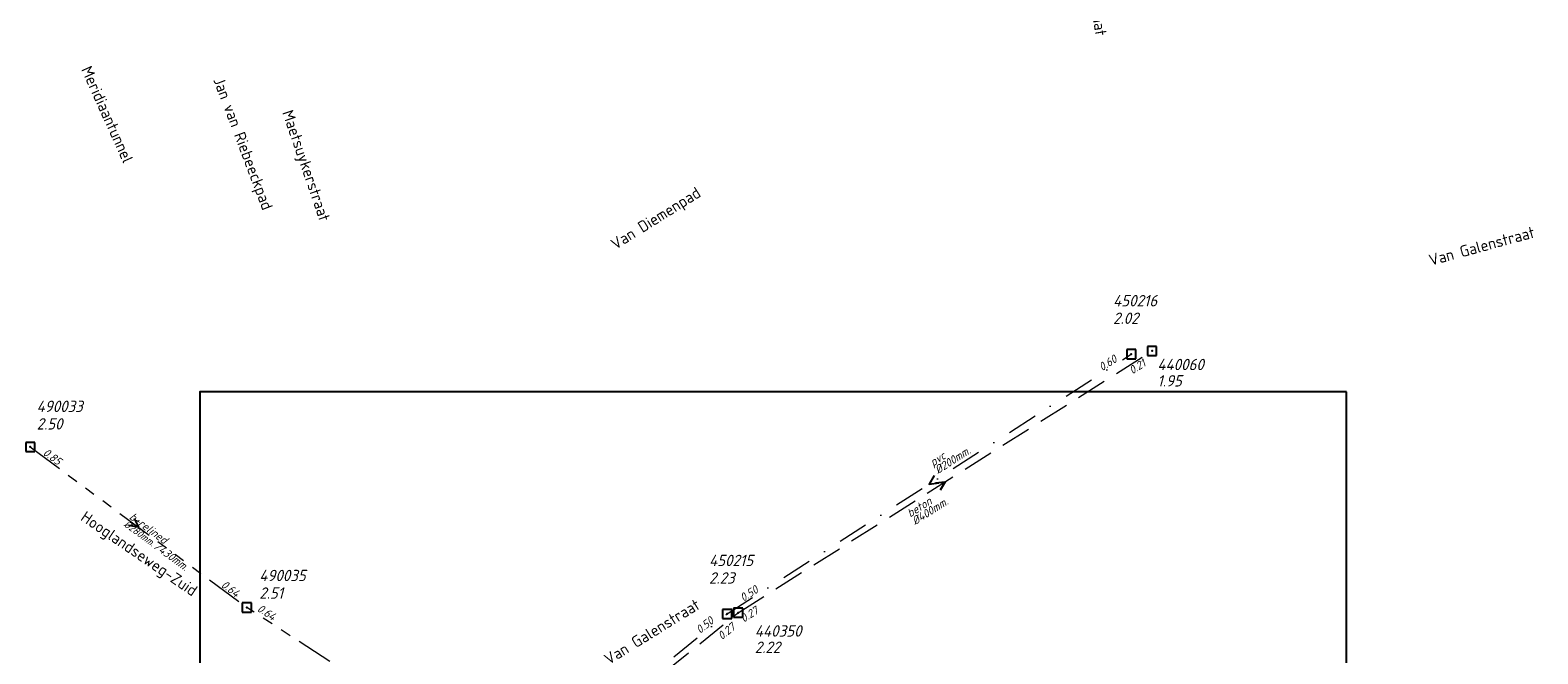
# Model space of a CAD drawing. Header units: metres. Extents: x 152202 to 157341, y 461610 to 468701.
# Tile 100 of 238: x 155047 to 155296, y 463661 to 463765. Entities that reach past the tile are written whole.
import ezdxf
from ezdxf.enums import TextEntityAlignment as Align

# ---------------------------------------------------------------- set-up
doc = ezdxf.new("R2010")
doc.units = ezdxf.units.M
doc.header["$PDMODE"] = 64
doc.header["$PDSIZE"] = 1.5
for name, pattern in [('RI-GWA', [18.45, 6, -1.8, 1.75, -1.8, 1.75, -1.8, 1.75, -1.8]), ('RI-HWA', [7.4, 5, -2.4]), ('RI-VWA', [11, 5, -3, 0, -3])]:
    doc.linetypes.add(name, pattern=pattern)
doc.layers.get('0').update_dxf_attribs({"linetype": 'CONTINUOUS'})
doc.layers.get('DEFPOINTS').update_dxf_attribs({"linetype": 'CONTINUOUS'})
for name, color, linetype, lineweight in [('B-OI-RI-GWA-MATERIAAL-T18', 10, 'CONTINUOUS', 18), ('B-OI-RI-GWA-PUTDEKSELHOOGTE-T25', 10, 'CONTINUOUS', 25), ('B-OI-RI-GWA_BOB-T18', 10, 'CONTINUOUS', 18), ('B-OI-RI-GWA_DIAMETER-HOOGTE-T18', 10, 'CONTINUOUS', 18), ('B-OI-RI-GWA_DIAMETER-T18', 10, 'CONTINUOUS', 18), ('B-OI-RI-GWA_PUTNUMMER-T18', 10, 'CONTINUOUS', 18), ('B-OI-RI-GWA_RIOOLPUT-S', 10, 'CONTINUOUS', 25), ('B-OI-RI-GWA_TRANSPORTLEIDING-G', 10, 'RI-GWA', 18), ('B-OI-RI-HWA-BOB-T18', 150, 'CONTINUOUS', 18), ('B-OI-RI-HWA-MATERIAAL-T18', 150, 'CONTINUOUS', 18), ('B-OI-RI-HWA-PUTDEKSELHOOGTE-T25', 150, 'CONTINUOUS', 25), ('B-OI-RI-HWA-PUTNUMMER-T25', 150, 'CONTINUOUS', 25), ('B-OI-RI-HWA_DIAMETER-T18', 150, 'CONTINUOUS', 18), ('B-OI-RI-HWA_RIOOLPUT-S', 150, 'CONTINUOUS', 25), ('B-OI-RI-HWA_TRANSPORTLEIDING-G', 150, 'RI-HWA', 18), ('B-OI-RI-STROOMRICHTING-S', 252, 'CONTINUOUS', 25), ('B-OI-RI-VWA-BOB-T18', 34, 'CONTINUOUS', 18), ('B-OI-RI-VWA-DIAMETER-T18', 34, 'CONTINUOUS', 18), ('B-OI-RI-VWA-MATERIAAL-T18', 34, 'CONTINUOUS', 18), ('B-OI-RI-VWA_PUTDEKSELHOOGTE-T25', 34, 'CONTINUOUS', 25), ('B-OI-RI-VWA_PUTNUMMER-T25', 34, 'CONTINUOUS', 25), ('B-OI-RI-VWA_RIOOLPUT-S', 34, 'CONTINUOUS', 25), ('B-OI-RI-VWA_TRANSPORTLEIDING-G', 34, 'RI-VWA', 18), ('B-RO-OG-TOPOGRAFIE-T18', 2, 'CONTINUOUS', 18)]:
    doc.layers.add(name, color=color, linetype=linetype, lineweight=lineweight)
doc.styles.add('NLCS-ISO-M200-T18', font='NLCS-ISO.ttf', dxfattribs={"height": 360})
doc.styles.add('NLCS-ISO-M500-T18_CURSIEF', font='NLCS-ISO.ttf', dxfattribs={"oblique": 15, "height": 0.9})
doc.styles.add('NLCS-ISO-M750-T18_CURSIEF', font='NLCS-ISO.ttf', dxfattribs={"oblique": 15, "height": 1.35})
doc.styles.add('NLCS-ISO-M750-T25_CURSIEF', font='NLCS-ISO.ttf', dxfattribs={"oblique": 15, "height": 1.875})

# ---------------------------------------------------------------- blocks, each defined once
blk = doc.blocks.new('ACMAP_ANN_TEMPLATE_hwa-diam')
at = {"style": 'NLCS-ISO-M750-T18_CURSIEF', "oblique": 15}
blk.add_attdef('hwa-diam', (-3.7, -1.3), '', height=1.35, dxfattribs=at)
blk = doc.blocks.new('ACMAP_ANN_TEMPLATE_hwa-materiaal')
at = {"style": 'NLCS-ISO-M750-T18_CURSIEF', "oblique": 15}
blk.add_attdef('hwa-mat', (-3.7, 0.2), '', height=1.35, dxfattribs=at)
blk = doc.blocks.new('ACMAP_ANN_TEMPLATE_hwa-nap-l')
at = {"style": 'NLCS-ISO-M750-T18_CURSIEF', "oblique": 15}
blk.add_attdef('hwa-nap-l', (3.3, 0.2), '', height=1.35, dxfattribs=at)
blk = doc.blocks.new('ACMAP_ANN_TEMPLATE_hwa-nap-r')
at = {"style": 'NLCS-ISO-M750-T18_CURSIEF', "oblique": 15}
blk.add_attdef('hwa-nap-r', (-5.6, 0.2), '', height=1.35, dxfattribs=at)
blk = doc.blocks.new('ACMAP_ANN_TEMPLATE_gwa-diam-hoogte')
at = {"style": 'NLCS-ISO-M750-T18_CURSIEF', "oblique": 15}
blk.add_attdef('gwa-diam-hoogte', (4, -1.3), '', height=1.35, dxfattribs=at)
blk = doc.blocks.new('ACMAP_ANN_TEMPLATE_vwa-diam')
at = {"style": 'NLCS-ISO-M750-T18_CURSIEF', "oblique": 15}
blk.add_attdef('vwa-diam', (0.3, -1.3), '', height=1.35, dxfattribs=at)
blk = doc.blocks.new('ACMAP_ANN_TEMPLATE_vwa-materiaal')
at = {"style": 'NLCS-ISO-M750-T18_CURSIEF', "oblique": 15}
blk.add_attdef('vwa-mat', (0.3, 0.2), '', height=1.35, dxfattribs=at)
blk = doc.blocks.new('ACMAP_ANN_TEMPLATE_vwa-nap-l')
at = {"style": 'NLCS-ISO-M750-T18_CURSIEF', "oblique": 15}
blk.add_attdef('vwa-nap-l', (3.3, 0.2), '', height=1.35, dxfattribs=at)
blk = doc.blocks.new('ACMAP_ANN_TEMPLATE_vwa-nap-r')
at = {"style": 'NLCS-ISO-M750-T18_CURSIEF', "oblique": 15}
blk.add_attdef('vwa-nap-r', (-5.6, 0.2), '', height=1.35, dxfattribs=at)
blk = doc.blocks.new('ACMAP_ANN_TEMPLATE_gwa-diam')
at = {"style": 'NLCS-ISO-M500-T18_CURSIEF', "oblique": 15}
blk.add_attdef('gwa-diam', (-2.2, -1.3), '', height=1.2, dxfattribs=at)
blk = doc.blocks.new('ACMAP_ANN_TEMPLATE_gwa-materiaal')
at = {"style": 'NLCS-ISO-M750-T18_CURSIEF', "oblique": 15}
blk.add_attdef('gwa-mat', (-2.2, 0.2), '', height=1.35, dxfattribs=at)
blk = doc.blocks.new('ACMAP_ANN_TEMPLATE_gwa-nap-l')
at = {"style": 'NLCS-ISO-M750-T18_CURSIEF', "oblique": 15}
blk.add_attdef('gwa-nap-l', (2.3, 0.2), '', height=1.35, dxfattribs=at)
blk = doc.blocks.new('ACMAP_ANN_TEMPLATE_gwa-nap-r')
at = {"style": 'NLCS-ISO-M750-T18_CURSIEF', "oblique": 15}
blk.add_attdef('gwa-nap-r', (-5.6, 0.2), '', height=1.35, dxfattribs=at)
blk = doc.blocks.new('ACMAP_ANN_TEMPLATE_hwa-puth')
at = {"color": 0, "linetype": 'ByBlock', "style": 'NLCS-ISO-M750-T25_CURSIEF', "oblique": 15}
blk.add_attdef('hwa-puth', (-9, -6.8), '', height=1.88, dxfattribs=at)
blk = doc.blocks.new('ACMAP_ANN_TEMPLATE_hwa-putnr')
at = {"color": 0, "linetype": 'ByBlock', "style": 'NLCS-ISO-M750-T25_CURSIEF', "oblique": 15}
blk.add_attdef('hwa-putnr', (-9, -4.1), '', height=1.88, dxfattribs=at)
blk = doc.blocks.new('ACMAP_ANN_TEMPLATE_gwa-puth')
at = {"style": 'NLCS-ISO-M750-T25_CURSIEF', "oblique": 15}
blk.add_attdef('gwa-puth', (3, -5), '', height=1.88, dxfattribs=at)
blk = doc.blocks.new('ACMAP_ANN_TEMPLATE_gwa-putnr')
at = {"style": 'NLCS-ISO-M750-T25_CURSIEF', "oblique": 15}
blk.add_attdef('gwa-putnr', (3, -2.1), '', height=1.88, dxfattribs=at)
blk = doc.blocks.new('ACMAP_ANN_TEMPLATE_vwa-puth')
at = {"style": 'NLCS-ISO-M750-T25_CURSIEF', "oblique": 15}
blk.add_attdef('vwa-puth', (-3, 5), '', height=1.88, dxfattribs=at)
blk = doc.blocks.new('ACMAP_ANN_TEMPLATE_vwa-putnr')
at = {"style": 'NLCS-ISO-M750-T25_CURSIEF', "oblique": 15}
blk.add_attdef('vaw-putnr', (-3, 7.9), '', height=1.88, dxfattribs=at)

msp = doc.modelspace()

# ---------------------------------------------------------------- linework, layer by layer
at = {"layer": 'B-OI-RI-GWA_RIOOLPUT-S', "transparency": 33554623}
for p in [(155046.58, 463695.63), (155082.38, 463669.09)]:
    msp.add_point(p, dxfattribs=at)
at = {"layer": 'B-OI-RI-GWA_TRANSPORTLEIDING-G'}
for p in [(155046.58, 463695.63), (155046.58, 463695.63), (155127, 463640.04), (155127, 463640.04)]:
    msp.add_line(p, (155082.38, 463669.09), dxfattribs=at)
at = {"layer": 'B-OI-RI-HWA_RIOOLPUT-S'}
for p in [(155232.03, 463711.49), (155163.602, 463668.229)]:
    msp.add_point(p, dxfattribs=at)
at = {"layer": 'B-OI-RI-HWA_TRANSPORTLEIDING-G'}
for p, q in [((155163.602, 463668.229), (155232.03, 463711.49)), ((155128.49, 463639.82), (155163.602, 463668.229))]:
    msp.add_line(p, q, dxfattribs=at)
at = {"layer": 'B-OI-RI-STROOMRICHTING-S'}
for points in [[(155196.01, 463690.88), (155195.19, 463689.5), (155196.79, 463689.67)], [(155196.21, 463689.7), (155197.82, 463689.86), (155196.98, 463688.48)], [(155063.75, 463683.8), (155064.48, 463682.36), (155062.89, 463682.64)]]:
    msp.add_lwpolyline(points, dxfattribs=at)
at = {"layer": 'B-OI-RI-VWA_RIOOLPUT-S'}
for p in [(155228.589, 463710.966), (155161.792, 463668.032)]:
    msp.add_point(p, dxfattribs=at)
at = {"layer": 'B-OI-RI-VWA_TRANSPORTLEIDING-G'}
for p, q in [((155161.792, 463668.032), (155228.589, 463710.966)), ((155127, 463640.04), (155161.792, 463668.032))]:
    msp.add_line(p, q, dxfattribs=at)
at = {"layer": 'DEFPOINTS', "flags": 128}
msp.add_lwpolyline([(155264.159, 463704.726), (155259.729, 463704.726), (155232.09, 463704.726), (155074.59, 463704.726), (155074.59, 463527.725), (155074.59, 463514.158), (155264.159, 463514.158)], close=True, dxfattribs=at)
msp.add_lwpolyline([(155264.159, 463704.726), (155259.729, 463704.726), (155232.09, 463704.726), (155074.59, 463704.726), (155074.59, 463527.725), (155074.59, 463514.158), (155264.159, 463514.158)], close=True, dxfattribs=at)

# ---------------------------------------------------------------- block references
at = {"layer": 'B-OI-RI-GWA-MATERIAAL-T18', "transparency": 33554623}
ref = msp.add_blockref('ACMAP_ANN_TEMPLATE_gwa-materiaal', (155064.48, 463682.36), dxfattribs=dict(at, rotation=323.4489517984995))
ref.add_attrib('gwa-mat', 'b+relined', (155062.832, 463683.831), dxfattribs={"layer": '0', "color": 0, "linetype": 'ByBlock', "height": 1.35, "rotation": 323.44895, "style": 'NLCS-ISO-M750-T18_CURSIEF', "oblique": 15})
at = {"layer": 'B-OI-RI-GWA-PUTDEKSELHOOGTE-T25', "transparency": 33554623}
ref = msp.add_blockref('ACMAP_ANN_TEMPLATE_gwa-puth', (155044.628, 463703.503), dxfattribs=at)
ref.add_attrib('gwa-puth', '2.50', (155047.628, 463698.503), dxfattribs={"layer": '0', "color": 0, "linetype": 'ByBlock', "height": 1.875, "style": 'NLCS-ISO-M750-T25_CURSIEF', "oblique": 15})
ref = msp.add_blockref('ACMAP_ANN_TEMPLATE_gwa-puth', (155081.44, 463675.543), dxfattribs=at)
ref.add_attrib('gwa-puth', '2.51', (155084.44, 463670.543), dxfattribs={"layer": '0', "color": 0, "linetype": 'ByBlock', "height": 1.875, "style": 'NLCS-ISO-M750-T25_CURSIEF', "oblique": 15})
at = {"layer": 'B-OI-RI-GWA_BOB-T18', "transparency": 33554623}
ref = msp.add_blockref('ACMAP_ANN_TEMPLATE_gwa-nap-l', (155046.58, 463695.63), dxfattribs=dict(at, rotation=323.4489517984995))
ref.add_attrib('gwa-nap-l', '0.85', (155048.547, 463694.421), dxfattribs={"layer": '0', "color": 0, "linetype": 'ByBlock', "height": 1.35, "rotation": 323.44895, "style": 'NLCS-ISO-M750-T18_CURSIEF', "oblique": 15})
ref = msp.add_blockref('ACMAP_ANN_TEMPLATE_gwa-nap-r', (155082.38, 463669.09), dxfattribs=dict(at, rotation=323.4489517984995))
ref.add_attrib('gwa-nap-r', '0.64', (155078, 463672.586), dxfattribs={"layer": '0', "color": 0, "linetype": 'ByBlock', "height": 1.35, "rotation": 323.44895, "style": 'NLCS-ISO-M750-T18_CURSIEF', "oblique": 15})
ref = msp.add_blockref('ACMAP_ANN_TEMPLATE_gwa-nap-r', (155088.546, 463665.365), dxfattribs=dict(at, rotation=326.9337262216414))
ref.add_attrib('gwa-nap-r', '0.64', (155083.962, 463668.588), dxfattribs={"layer": '0', "color": 0, "linetype": 'ByBlock', "height": 1.35, "rotation": 326.93373, "style": 'NLCS-ISO-M750-T18_CURSIEF', "oblique": 15})
at = {"layer": 'B-OI-RI-GWA_DIAMETER-HOOGTE-T18', "transparency": 33554623}
ref = msp.add_blockref('ACMAP_ANN_TEMPLATE_gwa-diam-hoogte', (155064.48, 463682.36), dxfattribs=dict(at, rotation=323.4489517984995))
ref.add_attrib('gwa-diam-hoogte', '/430mm.', (155066.919, 463678.934), dxfattribs={"layer": '0', "color": 0, "linetype": 'ByBlock', "height": 1.35, "rotation": 323.44895, "style": 'NLCS-ISO-M750-T18_CURSIEF', "oblique": 15})
at = {"layer": 'B-OI-RI-GWA_DIAMETER-T18', "transparency": 33554623}
ref = msp.add_blockref('ACMAP_ANN_TEMPLATE_gwa-diam', (155064.48, 463682.36), dxfattribs=dict(at, rotation=323.4489517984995))
ref.add_attrib('gwa-diam', '%%c280mm.', (155061.938, 463682.626), dxfattribs={"layer": '0', "color": 0, "linetype": 'ByBlock', "height": 1.2, "rotation": 323.44895, "style": 'NLCS-ISO-M500-T18_CURSIEF', "oblique": 15})
at = {"layer": 'B-OI-RI-GWA_PUTNUMMER-T18', "transparency": 33554623}
ref = msp.add_blockref('ACMAP_ANN_TEMPLATE_gwa-putnr', (155044.628, 463703.503), dxfattribs=at)
ref.add_attrib('gwa-putnr', '490033', (155047.628, 463701.403), dxfattribs={"layer": '0', "color": 0, "linetype": 'ByBlock', "height": 1.875, "style": 'NLCS-ISO-M750-T25_CURSIEF', "oblique": 15})
ref = msp.add_blockref('ACMAP_ANN_TEMPLATE_gwa-putnr', (155081.44, 463675.543), dxfattribs=at)
ref.add_attrib('gwa-putnr', '490035', (155084.44, 463673.443), dxfattribs={"layer": '0', "color": 0, "linetype": 'ByBlock', "height": 1.875, "style": 'NLCS-ISO-M750-T25_CURSIEF', "oblique": 15})
at = {"layer": 'B-OI-RI-HWA-BOB-T18'}
ref = msp.add_blockref('ACMAP_ANN_TEMPLATE_hwa-nap-r', (155233.607, 463710.402), dxfattribs=dict(at, rotation=32.30156382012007))
ref.add_attrib('hwa-nap-r', '0.21', (155228.767, 463707.578), dxfattribs={"layer": '0', "color": 0, "linetype": 'ByBlock', "height": 1.35, "rotation": 32.30156, "style": 'NLCS-ISO-M750-T18_CURSIEF', "oblique": 15})
ref = msp.add_blockref('ACMAP_ANN_TEMPLATE_hwa-nap-l', (155161.833, 463664.618), dxfattribs=dict(at, rotation=32.30156382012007))
ref.add_attrib('hwa-nap-l', '0.27', (155164.516, 463666.55), dxfattribs={"layer": '0', "color": 0, "linetype": 'ByBlock', "height": 1.35, "rotation": 32.30156, "style": 'NLCS-ISO-M750-T18_CURSIEF', "oblique": 15})
ref = msp.add_blockref('ACMAP_ANN_TEMPLATE_hwa-nap-r', (155165.385, 463667.016), dxfattribs=dict(at, rotation=38.97620415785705))
ref.add_attrib('hwa-nap-r', '0.27', (155160.906, 463663.649), dxfattribs={"layer": '0', "color": 0, "linetype": 'ByBlock', "height": 1.35, "rotation": 38.9762, "style": 'NLCS-ISO-M750-T18_CURSIEF', "oblique": 15})
at = {"layer": 'B-OI-RI-HWA-MATERIAAL-T18'}
ref = msp.add_blockref('ACMAP_ANN_TEMPLATE_hwa-materiaal', (155195.283, 463685.753), dxfattribs=dict(at, rotation=32.30156382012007))
ref.add_attrib('hwa-mat', 'beton', (155192.049, 463683.945), dxfattribs={"layer": '0', "color": 0, "linetype": 'ByBlock', "height": 1.35, "rotation": 32.30156, "style": 'NLCS-ISO-M750-T18_CURSIEF', "oblique": 15})
at = {"layer": 'B-OI-RI-HWA-PUTDEKSELHOOGTE-T25'}
for p, values in [((155241.902, 463712.418), {'hwa-puth': '1.95'}), ((155175.362, 463668.374), {'hwa-puth': '2.22'})]:
    msp.add_blockref('ACMAP_ANN_TEMPLATE_hwa-puth', p, dxfattribs=at).add_auto_attribs(values)
at = {"layer": 'B-OI-RI-HWA-PUTNUMMER-T25'}
for p, values in [((155241.902, 463712.418), {'hwa-putnr': '440060'}), ((155175.362, 463668.374), {'hwa-putnr': '440350'})]:
    msp.add_blockref('ACMAP_ANN_TEMPLATE_hwa-putnr', p, dxfattribs=at).add_auto_attribs(values)
at = {"layer": 'B-OI-RI-HWA_DIAMETER-T18'}
ref = msp.add_blockref('ACMAP_ANN_TEMPLATE_hwa-diam', (155195.283, 463685.753), dxfattribs=dict(at, rotation=32.30156382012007))
ref.add_attrib('hwa-diam', '%%c400mm.', (155192.85, 463682.677), dxfattribs={"layer": '0', "color": 0, "linetype": 'ByBlock', "height": 1.35, "rotation": 32.30156, "style": 'NLCS-ISO-M750-T18_CURSIEF', "oblique": 15})
at = {"layer": 'B-OI-RI-VWA-BOB-T18'}
ref = msp.add_blockref('ACMAP_ANN_TEMPLATE_vwa-nap-r', (155228.589, 463710.966), dxfattribs=dict(at, rotation=32.73102088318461))
ref.add_attrib('vwa-nap-r', '0.60', (155223.77, 463708.106), dxfattribs={"layer": '0', "color": 0, "linetype": 'ByBlock', "height": 1.35, "rotation": 32.73102, "style": 'NLCS-ISO-M750-T18_CURSIEF', "oblique": 15})
ref = msp.add_blockref('ACMAP_ANN_TEMPLATE_vwa-nap-l', (155161.792, 463668.032), dxfattribs=dict(at, rotation=32.73102088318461))
ref.add_attrib('vwa-nap-l', '0.50', (155164.46, 463669.985), dxfattribs={"layer": '0', "color": 0, "linetype": 'ByBlock', "height": 1.35, "rotation": 32.73102, "style": 'NLCS-ISO-M750-T18_CURSIEF', "oblique": 15})
ref = msp.add_blockref('ACMAP_ANN_TEMPLATE_vwa-nap-r', (155161.792, 463668.032), dxfattribs=dict(at, rotation=38.81851303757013))
ref.add_attrib('vwa-nap-r', '0.50', (155157.303, 463664.677), dxfattribs={"layer": '0', "color": 0, "linetype": 'ByBlock', "height": 1.35, "rotation": 38.81851, "style": 'NLCS-ISO-M750-T18_CURSIEF', "oblique": 15})
at = {"layer": 'B-OI-RI-VWA-DIAMETER-T18'}
ref = msp.add_blockref('ACMAP_ANN_TEMPLATE_vwa-diam', (155195.693, 463692.047), dxfattribs=dict(at, rotation=32.73102088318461))
ref.add_attrib('vwa-diam', '%%c200mm.', (155196.648, 463691.116), dxfattribs={"layer": '0', "color": 0, "linetype": 'ByBlock', "height": 1.35, "rotation": 32.73102, "style": 'NLCS-ISO-M750-T18_CURSIEF', "oblique": 15})
at = {"layer": 'B-OI-RI-VWA-MATERIAAL-T18'}
ref = msp.add_blockref('ACMAP_ANN_TEMPLATE_vwa-materiaal', (155195.693, 463692.047), dxfattribs=dict(at, rotation=32.73102088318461))
ref.add_attrib('vwa-mat', 'pvc', (155195.837, 463692.378), dxfattribs={"layer": '0', "color": 0, "linetype": 'ByBlock', "height": 1.35, "rotation": 32.73102, "style": 'NLCS-ISO-M750-T18_CURSIEF', "oblique": 15})
at = {"layer": 'B-OI-RI-VWA_PUTDEKSELHOOGTE-T25'}
ref = msp.add_blockref('ACMAP_ANN_TEMPLATE_vwa-puth', (155228.589, 463710.966), dxfattribs=at)
ref.add_attrib('vwa-puth', '2.02', (155225.589, 463715.966), dxfattribs={"layer": '0', "color": 0, "linetype": 'ByBlock', "height": 1.875, "style": 'NLCS-ISO-M750-T25_CURSIEF', "oblique": 15})
ref = msp.add_blockref('ACMAP_ANN_TEMPLATE_vwa-puth', (155161.792, 463668.032), dxfattribs=at)
ref.add_attrib('vwa-puth', '2.23', (155158.792, 463673.032), dxfattribs={"layer": '0', "color": 0, "linetype": 'ByBlock', "height": 1.875, "style": 'NLCS-ISO-M750-T25_CURSIEF', "oblique": 15})
at = {"layer": 'B-OI-RI-VWA_PUTNUMMER-T25'}
ref = msp.add_blockref('ACMAP_ANN_TEMPLATE_vwa-putnr', (155228.589, 463710.966), dxfattribs=at)
ref.add_attrib('vaw-putnr', '450216', (155225.589, 463718.866), dxfattribs={"layer": '0', "color": 0, "linetype": 'ByBlock', "height": 1.875, "style": 'NLCS-ISO-M750-T25_CURSIEF', "oblique": 15})
ref = msp.add_blockref('ACMAP_ANN_TEMPLATE_vwa-putnr', (155161.792, 463668.032), dxfattribs=at)
ref.add_attrib('vaw-putnr', '450215', (155158.792, 463675.932), dxfattribs={"layer": '0', "color": 0, "linetype": 'ByBlock', "height": 1.875, "style": 'NLCS-ISO-M750-T25_CURSIEF', "oblique": 15})

# ---------------------------------------------------------------- texts
at = {"layer": 'B-RO-OG-TOPOGRAFIE-T18', "style": 'NLCS-ISO-M200-T18'}
for s, rotation, p in [('Van Almondestraat', 278.9, (155221.995, 463774.058)), ('Meridiaantunnel', 294.2, (155059.321, 463750.592)), ('Jan van Riebeeckpad', 290.7, (155081.517, 463745.686)), ('Maetsuykerstraat', 289, (155091.945, 463742.045)), ('Van Diemenpad', 32.1, (155150.101, 463733.197)), ('Van Galenstraat', 15.3, (155286.526, 463728.83)), ('Hooglandseweg-Zuid', 325.6, (155064.432, 463677.771)), ('Van Galenstraat', 31.8, (155149.354, 463665.083))]:
    msp.add_text(s, height=1.875, rotation=rotation, dxfattribs=at).set_placement(p, align=Align.MIDDLE)

doc.saveas('drawing.dxf')
